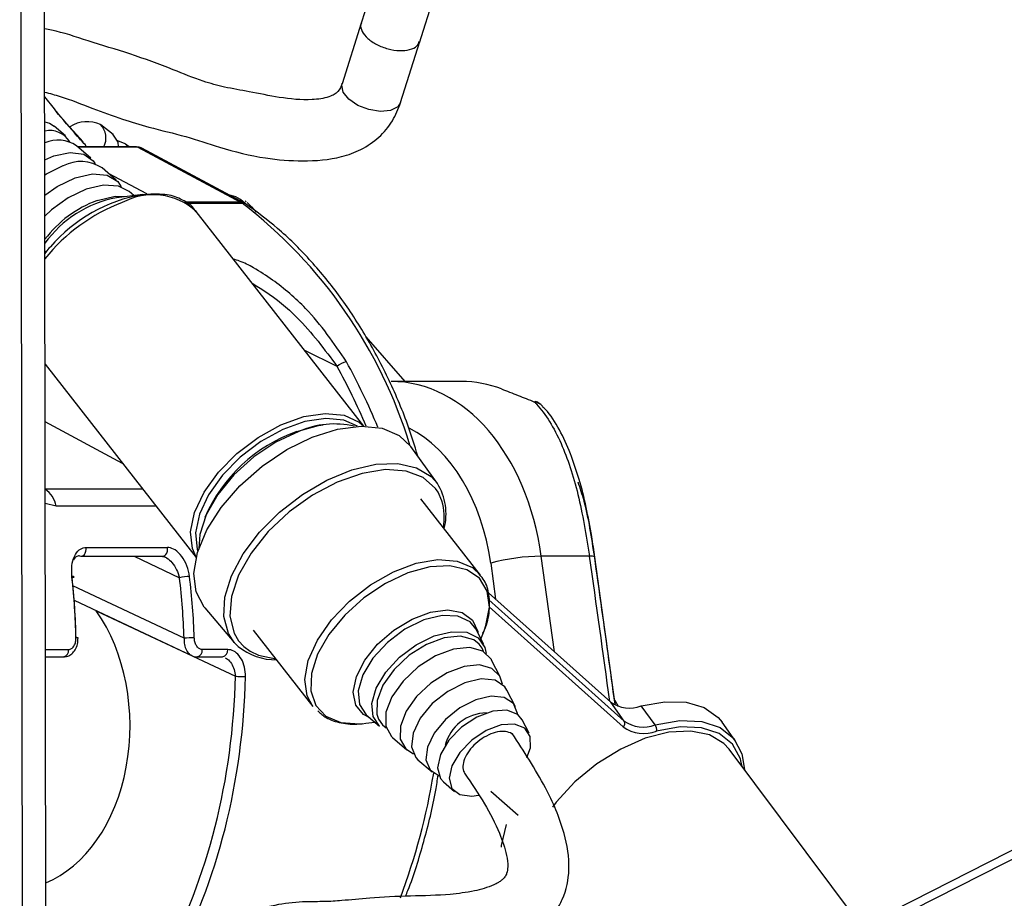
# Model space of a CAD drawing. Header units: millimetres. Extents: x 10 to 13239, y 20 to 10604.
# Tile 133 of 139: x 11796 to 11850, y 2973 to 3022. Entities that reach past the tile are written whole.
import ezdxf

# ---------------------------------------------------------------- set-up
doc = ezdxf.new("R2010")
doc.units = ezdxf.units.MM

msp = doc.modelspace()

# ---------------------------------------------------------------- linework, layer by layer
at = {"color": 8, "linetype": 'Continuous', "lineweight": 25}
for p, q in [((11834.488, 2967.442), (12099.864, 3101.908)), ((11795.867, 2945.213), (11795.671, 3090.889)), ((11802.221, 3015.034), (11798.918, 3015.034)), ((11802.714, 3012.445), (11800.587, 3013.584)), ((11807.896, 3011.994), (11804.831, 3011.994)), ((11804.899, 3011.94), (11807.985, 3011.94)), ((11808.185, 3011.903), (11807.897, 3012.145)), ((11813.253, 3002.895), (11811.465, 3003.783)), ((11801.372, 2997.533), (11797.079, 2999.833)), ((11797.084, 2996.118), (11802.479, 2996.118)), ((11819.054, 2995.454), (11818.841, 2995.937)), ((11797.685, 2995.165), (11797.085, 2995.307)), ((11803.225, 2995.165), (11797.685, 2995.165)), ((11802.009, 2992.387), (11804.521, 2991.203)), ((11825.284, 2987.108), (11824.56, 2992.396)), ((11821.758, 2992.016), (11822.032, 2990.021)), ((11804.778, 2987.856), (11798.619, 2990.76)), ((11821.657, 2989.981), (11829.158, 2983.264)), ((11829.094, 2982.943), (11821.671, 2989.59)), ((11807.799, 2987.711), (11808.085, 2987.401)), ((11808.085, 2987.401), (11808.435, 2987.142)), ((11797.096, 2987.226), (11798.375, 2987.226))]:
    msp.add_line(p, q, dxfattribs=at)
at = {"color": 7, "linetype": 'Continuous', "lineweight": 25}
for p, q in [((12098.924, 3101.917), (11836.095, 2968.741)), ((11797.149, 2947.609), (11796.949, 3097.195)), ((11820.332, 3040.146), (11814.567, 3021.837)), ((11817.81, 3020.816), (11823.575, 3039.124)), ((11814.588, 3021.904), (11813.528, 3018.535)), ((11816.77, 3017.513), (11817.831, 3020.882)), ((11797.595, 3017.152), (11797.055, 3017.825)), ((11800.853, 3015.743), (11800.17, 3016.281)), ((11798.201, 3015.657), (11797.576, 3016.2)), ((11801.727, 3015.054), (11801.535, 3015.205)), ((11799.607, 3014.436), (11798.826, 3015.114)), ((11802.145, 3015.054), (11798.896, 3015.054)), ((11802.221, 3015.034), (11807.896, 3011.994)), ((11808.118, 3011.94), (11802.443, 3014.981)), ((11801.013, 3013.215), (11800.232, 3013.893)), ((11801.999, 3012.358), (11801.743, 3012.58)), ((11802.487, 3012.42), (11801.039, 3012.234)), ((11808.242, 3011.864), (11808.118, 3011.94)), ((11808.218, 3012.02), (11808.16, 3012.053)), ((11808.277, 3011.966), (11808.619, 3011.62)), ((11814.738, 2999.601), (11805.437, 3011.484)), ((11808.782, 3011.446), (11808.523, 3011.742)), ((11817.024, 3002.065), (11814.855, 3004.533)), ((11797.075, 3003.023), (11805.446, 2992.328)), ((11820.14, 3002.065), (11816.245, 3002.065)), ((11818.804, 2996.42), (11817.338, 2998.466)), ((11821.194, 2991.353), (11817.888, 2995.576)), ((11799.345, 2992.874), (11803.859, 2992.874)), ((11799.069, 2992.387), (11803.583, 2992.387)), ((11803.583, 2992.387), (11803.591, 2992.387)), ((11827.237, 2992.396), (11824.56, 2992.396)), ((11828.66, 2984.201), (11827.534, 2992.341)), ((11821.643, 2990.369), (11828.409, 2984.309)), ((11798.689, 2989.955), (11805.195, 2986.888)), ((11799.915, 2989.374), (11807.618, 2985.744)), ((11805.923, 2989.531), (11807.557, 2987.617)), ((11808.596, 2988.303), (11811.902, 2984.08)), ((11821.371, 2987.504), (11820.929, 2988.367)), ((11821.216, 2987.807), (11821.394, 2988.265)), ((11798.906, 2987.867), (11798.906, 2987.868)), ((11807.776, 2987.393), (11807.557, 2987.617)), ((11807.194, 2987.226), (11805.779, 2987.226)), ((11797.097, 2986.819), (11798.092, 2986.819)), ((11805.496, 2986.819), (11806.911, 2986.819)), ((11822.282, 2985.722), (11821.811, 2986.643)), ((11823.13, 2984.064), (11822.659, 2984.985)), ((11829.158, 2983.264), (11828.409, 2984.309)), ((11828.743, 2984.235), (11828.629, 2984.427)), ((11828.743, 2984.235), (11828.815, 2984.079)), ((11830.869, 2983.054), (11830.089, 2984.103)), ((11814.864, 2983.619), (11815.596, 2982.984)), ((11814.64, 2983.121), (11814.851, 2983.144)), ((11814.851, 2983.144), (11815.339, 2983.207)), ((11823.884, 2982.59), (11823.507, 2983.327)), ((11835.322, 2982.161), (11834.576, 2983.203)), ((11816.326, 2982.35), (11817.107, 2981.671)), ((11842.319, 2971.895), (11834.972, 2981.703)), ((11817.731, 2981.128), (11818.512, 2980.45)), ((11835.679, 2980.759), (11835.614, 2981.068)), ((11819.137, 2979.907), (11819.762, 2979.364)), ((11821.774, 2979.392), (11823.271, 2978.052))]:
    msp.add_line(p, q, dxfattribs=at)
at = {"color": 8, "linetype": 'Continuous', "lineweight": 25, "flags": 128}
for points in [[(11816.77, 3017.512), (11816.61, 3017.273), (11816.21, 3017.073), (11815.648, 3017.017), (11815.01, 3017.115), (11814.394, 3017.351), (11813.892, 3017.69), (11813.582, 3018.08), (11813.51, 3018.461), (11813.541, 3018.573)], [(11799.96, 3012.086), (11800.968, 3012.319), (11801.619, 3012.309)], [(11807.896, 3011.994), (11808.029, 3011.976), (11808.119, 3011.94)], [(11807.557, 2987.617), (11807.229, 2988.121), (11806.978, 2989.048), (11807.034, 2990.127), (11807.396, 2991.306), (11808.045, 2992.524), (11808.948, 2993.721), (11810.06, 2994.836), (11811.326, 2995.814), (11812.682, 2996.605), (11814.06, 2997.171), (11815.39, 2997.481), (11816.607, 2997.522), (11817.649, 2997.291), (11818.464, 2996.799), (11818.804, 2996.42)], [(11799.069, 2992.387), (11799.126, 2992.395), (11799.196, 2992.43), (11799.258, 2992.49), (11799.306, 2992.57), (11799.338, 2992.665), (11799.352, 2992.769), (11799.345, 2992.874)], [(11803.591, 2992.387), (11803.64, 2992.395), (11803.711, 2992.43), (11803.772, 2992.49), (11803.821, 2992.57), (11803.853, 2992.665), (11803.866, 2992.769), (11803.859, 2992.874)], [(11811.902, 2984.08), (11811.589, 2984.661), (11811.464, 2985.577), (11811.658, 2986.628), (11812.16, 2987.747), (11812.937, 2988.864), (11813.941, 2989.909), (11815.109, 2990.816), (11816.368, 2991.529), (11817.637, 2992.002), (11818.839, 2992.205), (11819.896, 2992.127), (11820.743, 2991.771), (11821.194, 2991.353)], [(11821.394, 2988.265), (11821.495, 2988.549), (11821.685, 2989.574), (11821.563, 2990.467), (11821.137, 2991.173), (11820.434, 2991.648), (11819.498, 2991.861), (11818.388, 2991.8), (11817.174, 2991.467)], [(11817.174, 2991.467), (11815.932, 2990.884), (11814.739, 2990.088), (11813.672, 2989.129), (11812.796, 2988.067), (11812.167, 2986.968), (11811.825, 2985.901), (11811.791, 2984.935), (11812.067, 2984.129), (11812.636, 2983.533), (11813.462, 2983.187), (11814.493, 2983.11), (11814.64, 2983.121)], [(11815.073, 2983.438), (11814.719, 2983.627), (11814.286, 2984.152), (11814.148, 2984.874), (11814.317, 2985.728), (11814.779, 2986.638), (11815.493, 2987.524), (11816.394, 2988.306), (11817.403, 2988.916), (11818.43, 2989.299), (11819.385, 2989.421), (11820.181, 2989.27), (11820.749, 2988.862), (11821.038, 2988.231), (11821.053, 2988.141)], [(11820.929, 2988.367), (11820.616, 2988.761), (11819.947, 2989.08), (11819.062, 2989.115), (11818.049, 2988.863), (11817.006, 2988.349), (11816.036, 2987.623), (11815.234, 2986.756), (11814.677, 2985.833), (11814.422, 2984.944), (11814.491, 2984.177), (11814.864, 2983.619)], [(11821.365, 2987.115), (11821.281, 2987.308), (11821.126, 2987.527)], [(11815.546, 2983.375), (11815.769, 2983.06), (11815.975, 2982.896)], [(11835.614, 2981.068), (11835.585, 2981.168), (11835.145, 2981.985), (11834.416, 2982.572), (11833.438, 2982.898), (11832.26, 2982.947), (11830.944, 2982.716)]]:
    msp.add_lwpolyline(points, dxfattribs=at)
at = {"color": 7, "linetype": 'Continuous', "lineweight": 25, "flags": 128}
for points in [[(11797.057, 3016.437), (11797.322, 3016.358), (11797.576, 3016.2)], [(11801.147, 3015.054), (11801.118, 3015.319), (11800.833, 3015.759)], [(11801.681, 3015.054), (11801.514, 3015.222), (11801.098, 3015.39)], [(11797.06, 3014.334), (11797.564, 3014.55), (11798.469, 3014.747), (11799.227, 3014.654), (11799.75, 3014.284), (11799.855, 3014.115)], [(11802.145, 3015.054), (11802.18, 3015.05), (11802.221, 3015.034)], [(11797.061, 3013.505), (11797.15, 3013.56), (11798.086, 3014.013)], [(11798.739, 3013.342), (11799.695, 3013.557), (11800.512, 3013.484), (11801.101, 3013.13), (11801.299, 3012.836)], [(11797.062, 3012.375), (11797.746, 3012.862), (11798.739, 3013.342)], [(11801.743, 3012.58), (11801.139, 3012.885), (11800.308, 3012.937), (11799.349, 3012.714), (11798.355, 3012.24), (11797.424, 3011.56), (11797.064, 3011.218)], [(11802.487, 3012.42), (11802.936, 3012.458), (11803.26, 3012.457)], [(11807.897, 3012.145), (11807.64, 3012.282), (11807.255, 3012.403)], [(11797.101, 3009.208), (11797.163, 3009.283), (11797.371, 3009.52)], [(11824.188, 3000.93), (11824.23, 3000.961), (11824.241, 3000.96)], [(11805.449, 2992.342), (11805.234, 2992.82), (11805.135, 2993.75), (11805.356, 2994.808), (11805.881, 2995.93), (11806.679, 2997.044), (11807.699, 2998.08), (11808.878, 2998.973), (11810.14, 2999.667), (11811.407, 3000.119), (11812.599, 3000.3), (11813.641, 3000.198), (11814.469, 2999.821), (11814.723, 2999.601)], [(11814.374, 2999.592), (11813.627, 2999.92), (11812.62, 3000.018), (11811.468, 2999.843), (11810.244, 2999.407), (11809.024, 2998.736), (11807.886, 2997.873), (11806.9, 2996.872), (11806.129, 2995.796), (11805.622, 2994.713), (11805.409, 2993.69), (11805.504, 2992.792), (11805.542, 2992.679)], [(11805.923, 2989.531), (11805.885, 2989.577), (11805.446, 2990.416), (11805.322, 2991.444), (11805.521, 2992.608), (11806.031, 2993.848), (11806.828, 2995.099), (11807.868, 2996.298), (11809.1, 2997.382), (11810.459, 2998.295), (11811.876, 2998.991), (11813.276, 2999.434), (11814.589, 2999.6), (11815.746, 2999.482), (11816.687, 2999.084), (11817.338, 2998.466)], [(11811.013, 2999.296), (11812.216, 2999.625), (11812.481, 2999.664)], [(11811.13, 2999.305), (11809.856, 2998.707), (11808.633, 2997.891), (11807.538, 2996.907), (11806.64, 2995.818), (11805.996, 2994.691), (11805.645, 2993.597), (11805.59, 2992.826)], [(11818.841, 2995.937), (11818.707, 2996.141), (11818.021, 2996.755), (11817.078, 2997.109), (11815.928, 2997.185), (11814.633, 2996.978), (11813.264, 2996.499), (11811.893, 2995.774), (11810.595, 2994.843), (11809.439, 2993.756), (11808.489, 2992.57), (11807.795, 2991.35), (11807.394, 2990.163), (11807.309, 2989.071), (11807.543, 2988.133), (11807.799, 2987.711)], [(11798.978, 2992.408), (11799.051, 2992.388), (11799.069, 2992.387)], [(11798.573, 2991.203), (11798.62, 2991.215), (11798.655, 2991.228), (11798.676, 2991.239), (11798.683, 2991.249), (11798.674, 2991.257), (11798.651, 2991.264), (11798.614, 2991.268), (11798.564, 2991.27)], [(11815.596, 2982.984), (11815.241, 2983.515), (11815.174, 2984.245), (11815.418, 2985.092), (11815.948, 2985.971), (11816.712, 2986.796), (11817.635, 2987.487), (11818.628, 2987.977)], [(11821.126, 2987.527), (11820.816, 2987.773), (11820.092, 2987.971), (11819.188, 2987.882), (11818.201, 2987.514), (11817.239, 2986.908), (11816.405, 2986.13), (11815.791, 2985.263), (11815.462, 2984.403), (11815.454, 2983.641), (11815.546, 2983.375)], [(11818.628, 2987.977), (11819.593, 2988.216), (11820.435, 2988.183), (11821.072, 2987.879), (11821.442, 2987.336), (11821.512, 2987.012)], [(11808.435, 2987.142), (11808.905, 2986.914), (11809.862, 2986.705)], [(11821.811, 2986.643), (11821.798, 2986.668), (11821.331, 2987.134), (11820.605, 2987.333), (11819.697, 2987.243), (11818.707, 2986.874), (11817.741, 2986.266), (11816.905, 2985.485), (11816.288, 2984.616), (11815.958, 2983.752), (11815.951, 2982.987), (11816.266, 2982.405), (11816.326, 2982.35)], [(11822.406, 2985.304), (11822.27, 2985.745), (11821.83, 2986.185), (11821.144, 2986.373), (11820.288, 2986.288), (11819.354, 2985.94), (11818.442, 2985.367), (11817.653, 2984.63), (11817.071, 2983.809), (11816.76, 2982.994), (11816.753, 2982.273), (11817.051, 2981.723), (11817.483, 2981.45)], [(11822.659, 2984.985), (11822.537, 2985.171), (11821.999, 2985.526), (11821.228, 2985.601), (11820.319, 2985.388), (11819.38, 2984.913), (11818.525, 2984.232), (11817.856, 2983.428), (11817.456, 2982.598), (11817.371, 2981.842), (11817.612, 2981.251), (11817.731, 2981.128)], [(11823.246, 2983.639), (11823.242, 2983.685), (11823.016, 2984.239), (11822.511, 2984.571), (11821.789, 2984.641), (11820.937, 2984.442), (11820.057, 2983.996), (11819.256, 2983.358), (11818.629, 2982.605), (11818.254, 2981.827), (11818.174, 2981.119), (11818.4, 2980.565), (11818.897, 2980.235)], [(11830.089, 2984.103), (11831.401, 2984.339), (11832.586, 2984.31), (11833.585, 2984.016), (11834.353, 2983.471), (11834.576, 2983.203)], [(11823.507, 2983.327), (11823.258, 2983.63), (11822.661, 2983.865), (11821.868, 2983.816), (11820.988, 2983.488), (11820.138, 2982.926), (11819.433, 2982.205), (11818.969, 2981.424), (11818.809, 2980.687), (11818.973, 2980.095), (11819.137, 2979.907)], [(11823.765, 2981.253), (11823.954, 2981.777), (11823.952, 2982.415), (11823.649, 2982.876), (11823.086, 2983.098), (11822.338, 2983.051), (11821.507, 2982.742), (11820.706, 2982.212), (11820.041, 2981.532), (11819.604, 2980.795), (11819.452, 2980.1), (11819.607, 2979.541), (11820.048, 2979.194), (11820.714, 2979.104), (11821.092, 2979.159)], [(11830.869, 2983.054), (11832.231, 2983.293), (11833.45, 2983.243), (11834.463, 2982.905), (11835.217, 2982.297), (11835.673, 2981.451), (11835.808, 2980.587)], [(11834.972, 2981.703), (11834.677, 2982.025), (11833.872, 2982.503), (11832.837, 2982.716), (11831.629, 2982.651), (11830.312, 2982.312), (11828.957, 2981.717), (11827.638, 2980.899), (11826.425, 2979.901), (11825.384, 2978.777), (11825.175, 2978.508)], [(11822.354, 2976.293), (11822.364, 2976.385), (11822.642, 2977.548)]]:
    msp.add_lwpolyline(points, dxfattribs=at)
at = {"color": 7, "linetype": 'Continuous', "lineweight": 25}
for centre, radius, start, end in [((11799.423, 3014.622), 1.826, 66.4773, 122.1768), ((11799.336, 3015.542), 1.11, 333.9342, 42.7699), ((11797.355, 3014.701), 1.255, 30.0104, 103.6975), ((11797.8, 3013.583), 1.843, 56.1825, 113.7212), ((11799.054, 3012.079), 2.162, 57.0047, 116.5856), ((11802.201, 3006.006), 6.336, 100.5654, 144.1418), ((11807.455, 3011.171), 0.934, 55.4219, 61.7746), ((11813.893, 3002.277), 0.89, 98.1943, 136.0249), ((11820.142, 2995.883), 6.182, 68.9808, 90.0143), ((11823.888, 3000.025), 1, 42.9756, 69.3308), ((11813.09, 2994.815), 4.899, 76.8522, 113.5921), ((11813.953, 2991.06), 8.745, 109.6432, 156.5981), ((11816.118, 2994.743), 3.167, 345.1002, 31.9835), ((11815.942, 2994.537), 3.245, 350.1043, 16.4211), ((11824.74, 2980.549), 11.849, 90.8694, 104.5731), ((11805.166, 2988.181), 3.09, 91.6194, 102.0412), ((11805.52, 2973.699), 14.177, 90.7301, 92.9978), ((11809.897, 2990.071), 3.416, 231.6276, 270.0114), ((11808.144, 2996.907), 11.175, 267.2987, 270.175), ((11829.444, 2985.797), 1.812, 235.1587, 290.8405), ((11821.557, 2981.317), 2.403, 90.6717, 165.431), ((11828.942, 2983.14), 0.249, 307.4697, 29.7534), ((11830.212, 2984.778), 1.845, 235.1587, 290.8405), ((11830.509, 2982.796), 0.443, 349.5394, 35.5922), ((11830.234, 2984.581), 1.996, 235.1587, 290.8405)]:
    msp.add_arc(centre, radius, start, end, dxfattribs=at)
at = {"color": 8, "linetype": 'Continuous', "lineweight": 25}
for centre, radius, start, end in [((11802.212, 3006.024), 6.466, 110.3787, 142.7369), ((11804.813, 3002.692), 9.898, 110.4567, 141.493), ((11803.995, 3003.799), 8.752, 99.9187, 139.1836), ((11803.059, 3008.881), 3.526, 47.5976, 118.9354), ((11791.786, 2990.771), 26.655, 16.9383, 52.5768), ((11807.996, 3011.5), 0.44, 55.9227, 91.4467), ((11824.082, 3000.198), 0.739, 42.7912, 81.7738), ((11796.289, 2994.926), 1.417, 9.7379, 55.867), ((11827.314, 2991.978), 0.425, 58.7881, 100.3715), ((11798.822, 2987.392), 0.484, 79.8992, 93.8464), ((11798.013, 2987.176), 0.366, 282.5295, 7.8336), ((11805.417, 2987.176), 0.365, 282.5203, 7.8347), ((11806.831, 2987.176), 0.366, 282.5295, 7.8336), ((11783.132, 2986.182), 35.939, 339.3177, 350.7116)]:
    msp.add_arc(centre, radius, start, end, dxfattribs=at)
at = {"color": 7, "linetype": 'Continuous', "lineweight": 25}
for centre, major_axis, ratio, start_param, end_param in [((11801.978, 3014.095), (0.459, 0.889), 0.664219, 6.272915, 6.613385), ((11816.23, 2990.065), (0.062, 12), 0.707093, 4.911548, 6.288722), ((11779.321, 2986.762), (0.223, 28), 0.695633, 4.757668, 4.879621), ((11779.609, 2986.76), (0.223, 27.6), 0.695467, 4.757744, 4.879697), ((11784.962, 2986.76), (-0.238, 27.599), 0.718698, 4.745927, 4.86788), ((11785.24, 2986.762), (-0.238, 27.999), 0.718532, 4.74602, 4.867973), ((11795.242, 2983.045), (-0.078, 9.1), 0.718698, 3.419769, 5.475292), ((11787.79, 2986.76), (-0.238, 27.599), 0.718698, 4.053659, 4.669369), ((11788.068, 2986.762), (-0.238, 27.999), 0.718532, 4.053752, 4.669462)]:
    msp.add_ellipse(centre, major_axis=major_axis, ratio=ratio, start_param=start_param, end_param=end_param, dxfattribs=at)
at = {"color": 8, "linetype": 'Continuous', "lineweight": 25}
for centre, major_axis, ratio, start_param, end_param in [((11798.365, 2986.733), (-2.74, 27.534), 0.698519, 5.127894, 5.268537), ((11798.65, 2986.762), (-2.741, 27.934), 0.698689, 5.11751, 5.269486), ((11814.816, 2990.073), (0.062, 10), 0.707087, 4.912275, 5.941591), ((11805.331, 2990.568), (-27.398, 193.11), 0.112522, 4.664275, 4.705889)]:
    msp.add_ellipse(centre, major_axis=major_axis, ratio=ratio, start_param=start_param, end_param=end_param, dxfattribs=at)
for points, knots in [([(11814.608, 3021.896), (11814.594, 3021.874), (11814.515, 3021.75), (11814.615, 3021.445), (11814.917, 3021.051), (11815.436, 3020.702), (11816.067, 3020.46), (11816.723, 3020.359), (11817.293, 3020.418), (11817.696, 3020.602), (11817.776, 3020.802), (11817.811, 3020.89)], [0, 0, 0, 0, 0.026289, 0.151289, 0.276289, 0.401289, 0.526289, 0.651289, 0.776289, 0.901289, 1, 1, 1, 1]), ([(11799.352, 3015.111), (11799.188, 3015.291), (11798.616, 3015.919), (11798.005, 3016.608), (11797.626, 3017.107), (11797.593, 3017.15)], [0, 0, 0, 0, 0.268306, 0.93631, 1, 1, 1, 1]), ([(11813.766, 3003.157), (11813.074, 3004.179), (11811.946, 3005.844), (11810.018, 3007.475), (11808.746, 3008.306), (11807.988, 3008.699), (11807.62, 3008.806), (11807.507, 3008.84)], [0, 0, 0, 0, 0.440475, 0.71786, 0.858838, 0.956297, 1, 1, 1, 1]), ([(11808.545, 3007.513), (11808.782, 3007.368), (11809.687, 3006.814), (11811.43, 3005.361), (11812.56, 3003.832), (11813.253, 3002.895)], [0, 0, 0, 0, 0.120171, 0.460088, 1, 1, 1, 1]), ([(11827.518, 2992.312), (11827.351, 2993.423), (11827.116, 2994.987), (11826.717, 2996.156), (11826.601, 2996.495)], [0, 0, 0, 0, 0.710033, 1, 1, 1, 1]), ([(11803.729, 2992.344), (11803.736, 2992.342), (11803.763, 2992.334), (11803.896, 2992.248), (11804.127, 2992.046), (11804.382, 2991.652), (11804.475, 2991.353), (11804.521, 2991.203)], [0, 0, 0, 0, 0.019569, 0.071487, 0.361313, 0.678838, 1, 1, 1, 1]), ([(11828.645, 2984.207), (11828.39, 2986.071), (11828.02, 2988.773), (11827.637, 2991.474), (11827.518, 2992.312)], [0, 0, 0, 0, 0.689914, 1, 1, 1, 1]), ([(11804.778, 2987.856), (11804.778, 2987.735), (11804.779, 2987.49), (11804.892, 2987.176), (11805.041, 2986.967), (11805.161, 2986.918), (11805.202, 2986.901)], [0, 0, 0, 0, 0.284762, 0.572571, 0.853928, 1, 1, 1, 1]), ([(11807.053, 2986.765), (11807.096, 2986.746), (11807.228, 2986.688), (11807.409, 2986.458), (11807.57, 2986.126), (11807.602, 2985.871), (11807.618, 2985.744)], [0, 0, 0, 0, 0.140241, 0.422022, 0.710545, 1, 1, 1, 1])]:
    msp.add_open_spline(points, degree=3, knots=knots, dxfattribs=at)
at = {"color": 7, "linetype": 'Continuous', "lineweight": 25}
for points, knots in [([(11813.528, 3018.535), (11813.47, 3018.389), (11813.388, 3018.177), (11813.1, 3017.95), (11812.648, 3017.749), (11811.608, 3017.602), (11810.097, 3017.756), (11808.473, 3018.101), (11807.063, 3018.331), (11805.647, 3018.719), (11803.967, 3019.428), (11801.823, 3020.209), (11799.542, 3020.878), (11797.968, 3021.418), (11797.18, 3021.565), (11797.05, 3021.589)], [0, 0, 0, 0, 0.045428, 0.06553, 0.087858, 0.144295, 0.246185, 0.339898, 0.417197, 0.485333, 0.584767, 0.725073, 0.858951, 0.976779, 1, 1, 1, 1]), ([(11797.055, 3018.089), (11797.339, 3018.012), (11798.242, 3017.769), (11799.656, 3017.19), (11801.273, 3016.607), (11803.006, 3016.071), (11804.831, 3015.673), (11806.943, 3014.95), (11809.108, 3014.399), (11811.381, 3014.229), (11813.201, 3014.363), (11814.621, 3014.885), (11815.6, 3015.553), (11816.355, 3016.449), (11816.634, 3017.165), (11816.77, 3017.513)], [0, 0, 0, 0, 0.041374, 0.131094, 0.212339, 0.281063, 0.377176, 0.465039, 0.584112, 0.678143, 0.77729, 0.831106, 0.88833, 0.945726, 1, 1, 1, 1]), ([(11799.19, 3015.34), (11798.689, 3015.88), (11798.117, 3016.496), (11797.652, 3017.08), (11797.595, 3017.152)], [0, 0, 0, 0, 0.876967, 1, 1, 1, 1]), ([(11805.435, 3011.443), (11805.409, 3011.492), (11805.247, 3011.788), (11804.694, 3012.132), (11803.991, 3012.418), (11803.471, 3012.426), (11803.282, 3012.429)], [0, 0, 0, 0, 0.070289, 0.432337, 0.793281, 1, 1, 1, 1]), ([(11817.724, 2997.933), (11817.54, 2998.527), (11817.073, 3000.034), (11816.09, 3002.295), (11814.816, 3004.699), (11813.357, 3006.897), (11811.735, 3008.864), (11810.03, 3010.545), (11808.818, 3011.439), (11808.242, 3011.864)], [0, 0, 0, 0, 0.099213, 0.251743, 0.40433, 0.55694, 0.709509, 0.86194, 1, 1, 1, 1]), ([(11797.391, 3009.538), (11797.357, 3009.505), (11797.227, 3009.383), (11797.135, 3009.244), (11797.067, 3009.143)], [0, 0, 0, 0, 0.269026, 1, 1, 1, 1]), ([(11822.359, 3001.653), (11822.654, 3001.538), (11823.202, 3001.324), (11823.876, 3001.055), (11824.188, 3000.93)], [0, 0, 0, 0, 0.538139, 1, 1, 1, 1]), ([(11824.188, 3000.93), (11824.225, 3000.891), (11824.78, 3000.313), (11825.677, 2998.836), (11826.649, 2995.918), (11827.041, 2993.573), (11827.237, 2992.396)], [0, 0, 0, 0, 0.024677, 0.367477, 0.682495, 1, 1, 1, 1]), ([(11826.62, 2996.751), (11826.479, 2997.201), (11826.174, 2998.174), (11825.566, 2999.422), (11825.045, 3000.29), (11824.668, 3000.632), (11824.608, 3000.687)], [0, 0, 0, 0, 0.277954, 0.599947, 0.935845, 1, 1, 1, 1]), ([(11827.527, 2992.336), (11827.473, 2992.723), (11827.338, 2993.679), (11827.046, 2995.125), (11826.801, 2996.217), (11826.633, 2996.713), (11826.62, 2996.751)], [0, 0, 0, 0, 0.242293, 0.598367, 0.969141, 1, 1, 1, 1]), ([(11798.564, 2991.27), (11798.555, 2991.471), (11798.537, 2991.874), (11798.68, 2992.398), (11798.934, 2992.756), (11799.186, 2992.869), (11799.323, 2992.874), (11799.345, 2992.874)], [0, 0, 0, 0, 0.256919, 0.513405, 0.754499, 0.960356, 1, 1, 1, 1]), ([(11805.079, 2991.27), (11805.039, 2991.471), (11804.961, 2991.874), (11804.67, 2992.398), (11804.308, 2992.756), (11804.02, 2992.869), (11803.882, 2992.874), (11803.859, 2992.874)], [0, 0, 0, 0, 0.256919, 0.513405, 0.754499, 0.960356, 1, 1, 1, 1]), ([(11798.978, 2992.408), (11798.962, 2992.408), (11798.882, 2992.405), (11798.796, 2992.366), (11798.699, 2992.288), (11798.671, 2992.223), (11798.65, 2992.175)], [0, 0, 0, 0, 0.107015, 0.548698, 0.670549, 1, 1, 1, 1]), ([(11803.589, 2992.38), (11803.619, 2992.385), (11803.655, 2992.391), (11803.719, 2992.349), (11803.729, 2992.342)], [0, 0, 0, 0, 0.83934, 1, 1, 1, 1]), ([(11821.325, 2988.137), (11821.356, 2988.197), (11821.57, 2988.617), (11821.717, 2989.389), (11821.695, 2990.338), (11821.456, 2991.056), (11821.16, 2991.35), (11821.056, 2991.454)], [0, 0, 0, 0, 0.047466, 0.331912, 0.616536, 0.865116, 1, 1, 1, 1]), ([(11798.091, 2986.828), (11798.173, 2986.833), (11798.343, 2986.843), (11798.573, 2986.99), (11798.761, 2987.216), (11798.89, 2987.519), (11798.897, 2987.752), (11798.901, 2987.868)], [0, 0, 0, 0, 0.169356, 0.354523, 0.550928, 0.775664, 1, 1, 1, 1]), ([(11798.375, 2987.226), (11798.396, 2987.227), (11798.466, 2987.232), (11798.583, 2987.294), (11798.7, 2987.44), (11798.779, 2987.643), (11798.786, 2987.797), (11798.789, 2987.874)], [0, 0, 0, 0, 0.092764, 0.303377, 0.529018, 0.764291, 1, 1, 1, 1]), ([(11805.779, 2987.226), (11805.758, 2987.227), (11805.688, 2987.232), (11805.569, 2987.294), (11805.448, 2987.44), (11805.362, 2987.643), (11805.347, 2987.797), (11805.339, 2987.874)], [0, 0, 0, 0, 0.092764, 0.303377, 0.529018, 0.764291, 1, 1, 1, 1]), ([(11805.194, 2986.9), (11805.213, 2986.887), (11805.302, 2986.827), (11805.411, 2986.825), (11805.496, 2986.823)], [0, 0, 0, 0, 0.21768, 1, 1, 1, 1]), ([(11808.179, 2985.731), (11808.17, 2985.905), (11808.152, 2986.253), (11807.969, 2986.715), (11807.696, 2987.054), (11807.417, 2987.209), (11807.248, 2987.221), (11807.194, 2987.226)], [0, 0, 0, 0, 0.229596, 0.458557, 0.683898, 0.89784, 1, 1, 1, 1]), ([(11812.182, 2983.827), (11812.328, 2983.695), (11812.683, 2983.373), (11813.483, 2983.147), (11814.171, 2983.053), (11814.588, 2983.126), (11814.639, 2983.135)], [0, 0, 0, 0, 0.24087, 0.589004, 0.949488, 1, 1, 1, 1]), ([(11807.599, 2967.192), (11807.613, 2967.451), (11807.636, 2967.908), (11807.954, 2968.608), (11808.819, 2969.294), (11810.22, 2969.622), (11811.832, 2969.928), (11813.256, 2970.145), (11814.687, 2970.089), (11816.206, 2970.011), (11817.823, 2970.061), (11819.586, 2970.233), (11821.529, 2970.484), (11823.07, 2970.933), (11824.175, 2971.538), (11824.865, 2972.1), (11825.385, 2972.728), (11825.917, 2973.696), (11826.208, 2975.216), (11825.832, 2977.356), (11824.733, 2979.867), (11823.594, 2981.598), (11822.949, 2982.577)], [0, 0, 0, 0, 0.022114, 0.038898, 0.072368, 0.146112, 0.207471, 0.244247, 0.286127, 0.338205, 0.395148, 0.456563, 0.515372, 0.570689, 0.597552, 0.623298, 0.646213, 0.667452, 0.719434, 0.785484, 0.878679, 1, 1, 1, 1]), ([(11823.052, 2982.405), (11823.047, 2982.42), (11823.005, 2982.54), (11822.771, 2982.655), (11822.383, 2982.721), (11821.898, 2982.622), (11821.393, 2982.388), (11820.924, 2982.043), (11820.542, 2981.622), (11820.284, 2981.177), (11820.204, 2980.767), (11820.225, 2980.491), (11820.32, 2980.404), (11820.334, 2980.391)], [0, 0, 0, 0, 0.014952, 0.121625, 0.228834, 0.338123, 0.443719, 0.553788, 0.658935, 0.767914, 0.87413, 0.981045, 1, 1, 1, 1]), ([(11820.314, 2980.375), (11820.691, 2979.822), (11821.415, 2978.76), (11822.206, 2977.226), (11822.625, 2976.045), (11822.722, 2975.289), (11822.672, 2974.878), (11822.581, 2974.678), (11822.473, 2974.547), (11822.349, 2974.437), (11822.166, 2974.315), (11821.67, 2974.064), (11820.757, 2973.822), (11819.281, 2973.618), (11817.26, 2973.587), (11815.154, 2973.497), (11813.677, 2973.333), (11812.566, 2973.26), (11811.404, 2973.28), (11809.992, 2973.152), (11808.421, 2972.711), (11807.11, 2972.173), (11806.005, 2971.426), (11805.078, 2970.453), (11804.33, 2968.972), (11804.244, 2967.792), (11804.2, 2967.188)], [0, 0, 0, 0, 0.081486, 0.156453, 0.209812, 0.236252, 0.25203, 0.260861, 0.264637, 0.269364, 0.275859, 0.284673, 0.321191, 0.366568, 0.438207, 0.515031, 0.575326, 0.614341, 0.653061, 0.706238, 0.760366, 0.814827, 0.849626, 0.893233, 0.94525, 1, 1, 1, 1]), ([(11817.036, 2973.565), (11817.083, 2973.674), (11817.493, 2974.637), (11818.063, 2976.602), (11818.624, 2978.745), (11818.806, 2980.002), (11818.847, 2980.286)], [0, 0, 0, 0, 0.052745, 0.466111, 0.879454, 1, 1, 1, 1])]:
    msp.add_open_spline(points, degree=3, knots=knots, dxfattribs=at)

doc.saveas('drawing.dxf')
